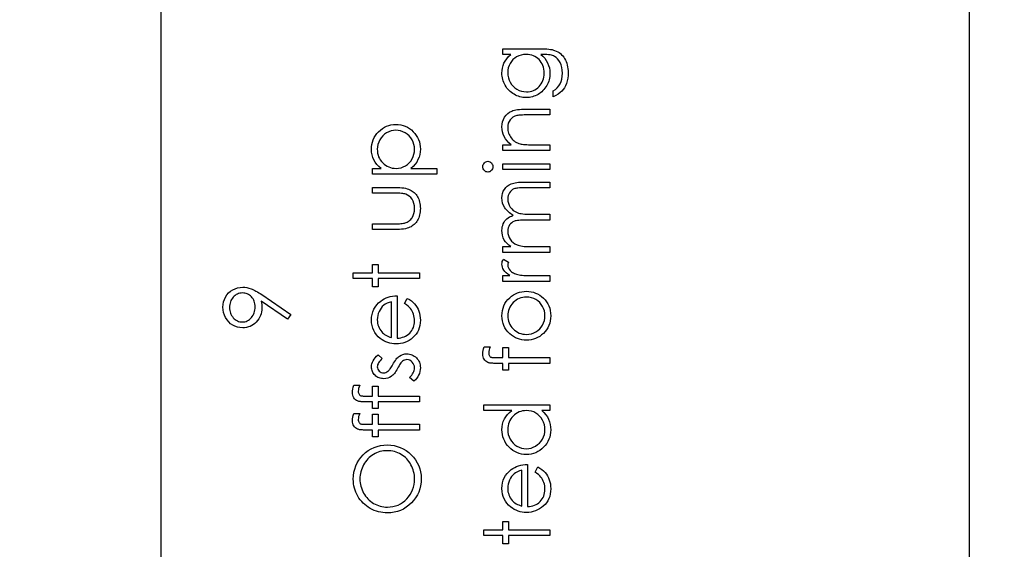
# Model space of a CAD drawing. Header units: inches. Extents: x 0.1 to 87.3, y 0.1 to 33.9.
# Tile 53 of 164: x 19.2 to 20.6, y 20.3 to 21.1. Entities that reach past the tile are written whole.
import ezdxf

# ---------------------------------------------------------------- set-up
doc = ezdxf.new("R2010")
doc.units = ezdxf.units.IN
doc.header["$MEASUREMENT"] = 0
for name, color, linetype in [('DIMENSIONS', 171, 'Continuous'), ('NOTES', 5, 'Continuous'), ('STATION_LINES', 231, 'Continuous')]:
    doc.layers.add(name, color=color, linetype=linetype)
doc.styles.add('SLDTEXTSTYLE0', font='TXT', dxfattribs={"width": 0.75})
doc.dimstyles.new('SLDDIMSTYLE3', dxfattribs={"dimtxt": 0.125, "dimasz": 0.13, "dimexe": 0, "dimexo": 0.0625, "dimgap": 0.03125, "dimtad": 0, "dimtih": 1, "dimtoh": 1, "dimdec": 4, "dimlfac": 1.333333, "dimrnd": 1e-09, "dimzin": 12, "dimdsep": 46, "dimtxsty": 'SLDTEXTSTYLE0', "dimsah": 1, "dimcen": 0.09, "dimadec": 0, "dimazin": 3, "dimtfac": 1, "dimtdec": 4, "dimtofl": 0, "dimtmove": 0, "dimatfit": 3, "dimfxl": 1, "dimfrac": 2, "dimtolj": 1, "dimtzin": 12, "dimarcsym": 0})
doc.dimstyles.new('SLDDIMSTYLE4', dxfattribs={"dimtxt": 0.18, "dimasz": 0.13, "dimexe": 0, "dimexo": 0.0625, "dimgap": 0, "dimtad": 0, "dimtih": 1, "dimtoh": 1, "dimdec": 0, "dimrnd": 1e-09, "dimzin": 0, "dimdsep": 46, "dimtxsty": 'Standard', "dimsah": 1, "dimcen": 0.09, "dimadec": 0, "dimazin": 0, "dimtfac": 0.13, "dimtdec": 0, "dimtofl": 0, "dimtmove": 0, "dimatfit": 3, "dimfxl": 1, "dimfrac": 2, "dimtolj": 1, "dimtzin": 0, "dimarcsym": 0})

# ---------------------------------------------------------------- blocks, each defined once
blk = doc.blocks.new('_D_6')
at = {"layer": 'DIMENSIONS'}
for p, q in [((1.8075, 22.5336), (1.8075, 18.1371)), ((31.7987, 22.2074), (31.7987, 18.1371)), ((1.8075, 18.2621), (17.0853, 18.2621)), ((31.7987, 18.2621), (17.7325, 18.2621))]:
    blk.add_line(p, q, dxfattribs=at)
for centre, start, end in [((17.3071, 18.2494), 153.4349, 206.5651), ((17.5106, 18.2494), 333.4349, 26.5651)]:
    blk.add_arc(centre, 0.2219, start, end, dxfattribs=at)
for points in [[(1.8075, 18.2621), (1.9375, 18.2421), (1.9375, 18.2821)], [(31.7987, 18.2621), (31.6687, 18.2821), (31.6687, 18.2421)]]:
    blk.add_solid(points, dxfattribs=at)
at = {"layer": 'DIMENSIONS', "insert": (17.1087, 18.3113), "char_height": 0.125, "attachment_point": 1, "style": 'SLDTEXTSTYLE0'}
blk.add_mtext('39.9883', dxfattribs=at)

msp = doc.modelspace()

# ---------------------------------------------------------------- linework, layer by layer
at = {"color": 7, "linetype": 'Continuous', "flags": 128}
for points in [[(19.900976, 21.029302), (19.900969, 21.037716), (19.900969, 21.037716), (19.955338, 21.037716), (19.955338, 21.037716), (19.958812, 21.037678), (19.962042, 21.037566), (19.965028, 21.037359), (19.96777, 21.037096), (19.970287, 21.036739), (19.97254, 21.036307), (19.974568, 21.0358), (19.976353, 21.035218), (19.976353, 21.035218), (19.978644, 21.034279), (19.980785, 21.03319), (19.982794, 21.03195), (19.984672, 21.030542), (19.986419, 21.028964), (19.988034, 21.027255), (19.989499, 21.025377), (19.990832, 21.02333), (19.992034, 21.021171), (19.993067, 21.018898), (19.993931, 21.016513), (19.994644, 21.014015), (19.995208, 21.011424), (19.995602, 21.008719), (19.995846, 21.005902), (19.995921, 21.002992), (19.995921, 21.002992), (19.995771, 20.998747), (19.995302, 20.994728), (19.994513, 20.990916), (19.993405, 20.987329), (19.992034, 20.984024), (19.990456, 20.981038), (19.988672, 20.97839), (19.986663, 20.976042), (19.984296, 20.973901), (19.981461, 20.971854), (19.978118, 20.969882), (19.974287, 20.968004), (19.974287, 20.968004), (19.974287, 20.976418), (19.974287, 20.976418), (19.977442, 20.97854), (19.980146, 20.980963), (19.982418, 20.983667), (19.984259, 20.986653), (19.985686, 20.989977), (19.9867, 20.993677), (19.987301, 20.997733), (19.987508, 21.002184), (19.987508, 21.002184), (19.987301, 21.006579), (19.9867, 21.010616), (19.985686, 21.014297), (19.984259, 21.017621), (19.982531, 21.020551), (19.980616, 21.02303), (19.978475, 21.025039), (19.976127, 21.026617), (19.974794, 21.027255), (19.973273, 21.0278), (19.971545, 21.028251), (19.969629, 21.028626), (19.967488, 21.028927), (19.96516, 21.029133), (19.962624, 21.029265), (19.959901, 21.029302), (19.959901, 21.029302), (19.956352, 21.029302), (19.956352, 21.029302), (19.959338, 21.026673), (19.961967, 21.023781), (19.964202, 21.020607), (19.96608, 21.017152), (19.967563, 21.013508), (19.968634, 21.009752), (19.969272, 21.005902), (19.969479, 21.001921), (19.969479, 21.001921), (19.969404, 20.999574), (19.969197, 20.997264), (19.968822, 20.994991), (19.968315, 20.992756), (19.967657, 20.990559), (19.966869, 20.988399), (19.965911, 20.986259), (19.964822, 20.984174), (19.963601, 20.982164), (19.962286, 20.980268), (19.960878, 20.978484), (19.959357, 20.976812), (19.957742, 20.975272), (19.956033, 20.973845), (19.954211, 20.97253), (19.952295, 20.971328), (19.950305, 20.970277), (19.948258, 20.969357), (19.946173, 20.968568), (19.944032, 20.967929), (19.941854, 20.967441), (19.939619, 20.967084), (19.937328, 20.966878), (19.934999, 20.966802), (19.934999, 20.966802), (19.93267, 20.966878), (19.93036, 20.967103), (19.928107, 20.96746), (19.925891, 20.967986), (19.923712, 20.968643), (19.921571, 20.96945), (19.919487, 20.970408), (19.917421, 20.971516), (19.91543, 20.972756), (19.913552, 20.974108), (19.911787, 20.975573), (19.910115, 20.97715), (19.908557, 20.97884), (19.90711, 20.980643), (19.905758, 20.982559), (19.904519, 20.984587), (19.903411, 20.98669), (19.902434, 20.988813), (19.901627, 20.990972), (19.900951, 20.993151), (19.900444, 20.995367), (19.900068, 20.99762), (19.899843, 20.999893), (19.899767, 21.002184), (19.899767, 21.002184), (19.899955, 21.005959), (19.9005, 21.009602), (19.901401, 21.013114), (19.902678, 21.016494), (19.904406, 21.019781), (19.906697, 21.02303), (19.909552, 21.026185), (19.912951, 21.029302), (19.912951, 21.029302), (19.900969, 21.029302)], [(19.908185, 21.00286), (19.908406, 20.999179), (19.909082, 20.99563), (19.91019, 20.992231), (19.911749, 20.988944), (19.913721, 20.985902), (19.916031, 20.983216), (19.918679, 20.980869), (19.921665, 20.978859), (19.924895, 20.977263), (19.928257, 20.976136), (19.931731, 20.975441), (19.935337, 20.975216), (19.935337, 20.975216), (19.93806, 20.975329), (19.94067, 20.975685), (19.943168, 20.976286), (19.945534, 20.977113), (19.947769, 20.978164), (19.949891, 20.97946), (19.951901, 20.981), (19.953779, 20.982765), (19.955488, 20.984719), (19.956972, 20.986822), (19.958211, 20.989076), (19.959244, 20.991442), (19.960033, 20.993958), (19.960615, 20.996625), (19.960953, 20.999423), (19.961066, 21.002353), (19.961066, 21.002353), (19.960953, 21.00532), (19.960615, 21.008137), (19.960051, 21.010804), (19.959263, 21.013321), (19.958249, 21.015687), (19.95699, 21.017903), (19.955525, 21.019988), (19.953835, 21.021903), (19.951957, 21.023631), (19.949929, 21.025133), (19.947769, 21.02641), (19.945478, 21.027462), (19.943037, 21.02827), (19.940445, 21.028833), (19.937722, 21.02919), (19.934849, 21.029302), (19.934849, 21.029302), (19.931111, 21.029096), (19.9276, 21.028457), (19.924275, 21.027387), (19.921158, 21.025903), (19.918303, 21.024025), (19.915787, 21.02179), (19.913552, 21.019218), (19.911655, 21.016269), (19.910134, 21.013095), (19.909045, 21.009809), (19.908406, 21.006391), (19.908181, 21.00286)], [(19.900976, 20.889879), (19.900969, 20.898293), (19.900969, 20.898293), (19.913327, 20.898293), (19.913327, 20.898293), (19.910021, 20.901053), (19.907204, 20.903946), (19.904857, 20.906988), (19.902998, 20.910181), (19.901589, 20.913505), (19.900575, 20.916979), (19.899974, 20.920603), (19.899767, 20.92436), (19.899767, 20.92436), (19.900012, 20.928153), (19.900744, 20.931721), (19.901946, 20.935064), (19.903636, 20.938182), (19.90574, 20.940999), (19.908181, 20.94344), (19.910942, 20.945468), (19.914059, 20.947102), (19.915824, 20.947778), (19.917796, 20.94836), (19.920012, 20.948849), (19.922454, 20.949262), (19.925121, 20.949562), (19.928013, 20.949788), (19.931149, 20.949938), (19.934492, 20.949975), (19.934492, 20.949975), (19.969479, 20.949975), (19.969479, 20.949975), (19.969479, 20.941562), (19.969479, 20.941562), (19.937252, 20.941562), (19.937252, 20.941562), (19.934454, 20.941543), (19.9319, 20.941506), (19.92959, 20.941431), (19.927524, 20.941318), (19.925684, 20.941168), (19.924106, 20.940999), (19.922754, 20.940792), (19.921665, 20.940567), (19.921665, 20.940567), (19.91851, 20.939609), (19.915787, 20.938276), (19.913458, 20.936585), (19.911561, 20.934538), (19.910078, 20.932134), (19.909026, 20.929393), (19.908388, 20.926313), (19.908181, 20.922895), (19.908181, 20.922895), (19.908256, 20.920866), (19.9085, 20.918895), (19.908913, 20.91696), (19.909496, 20.915101), (19.910228, 20.913279), (19.911111, 20.911514), (19.912181, 20.909805), (19.913402, 20.908152), (19.914754, 20.906594), (19.916162, 20.905185), (19.917665, 20.903908), (19.919242, 20.902762), (19.920895, 20.901767), (19.922623, 20.900903), (19.924444, 20.900171), (19.926322, 20.899589), (19.926322, 20.899589), (19.927712, 20.899288), (19.929365, 20.899025), (19.931262, 20.8988), (19.93344, 20.898612), (19.935863, 20.898481), (19.938548, 20.898368), (19.941497, 20.898312), (19.944708, 20.898293), (19.944708, 20.898293), (19.969479, 20.898293), (19.969479, 20.898293), (19.969479, 20.889879), (19.969479, 20.889879), (19.900969, 20.889879)], [(19.711588, 20.855625), (19.711586, 20.864038), (19.711586, 20.864038), (19.724263, 20.864038), (19.724263, 20.864038), (19.720901, 20.866799), (19.718009, 20.869747), (19.715624, 20.872902), (19.713708, 20.876264), (19.712262, 20.879832), (19.71121, 20.883588), (19.710591, 20.887551), (19.710384, 20.89172), (19.710384, 20.89172), (19.710553, 20.895363), (19.711023, 20.898894), (19.71183, 20.902274), (19.712976, 20.905523), (19.714422, 20.908641), (19.716206, 20.911608), (19.718309, 20.914462), (19.720732, 20.917167), (19.72338, 20.919646), (19.726178, 20.921787), (19.729089, 20.923608), (19.732131, 20.925092), (19.735324, 20.926256), (19.738629, 20.927083), (19.742085, 20.927571), (19.745653, 20.92774), (19.745653, 20.92774), (19.749296, 20.927571), (19.752808, 20.927083), (19.75617, 20.926275), (19.7594, 20.925129), (19.762499, 20.923646), (19.765447, 20.921843), (19.768245, 20.919721), (19.770912, 20.917261), (19.773354, 20.914575), (19.775457, 20.911758), (19.777241, 20.908791), (19.778706, 20.905711), (19.779833, 20.902481), (19.78064, 20.899119), (19.781129, 20.895607), (19.781298, 20.891983), (19.781298, 20.891983), (19.781091, 20.887907), (19.780453, 20.883982), (19.779382, 20.880245), (19.77788, 20.876658), (19.775964, 20.873259), (19.773617, 20.87001), (19.770856, 20.866949), (19.767682, 20.864038), (19.767682, 20.864038), (19.805336, 20.864038), (19.805336, 20.864038), (19.805336, 20.855625), (19.805336, 20.855625), (19.711586, 20.855625)], [(19.718804, 20.891645), (19.71891, 20.88879), (19.719286, 20.886048), (19.719887, 20.883419), (19.720751, 20.880902), (19.72184, 20.878499), (19.723173, 20.876226), (19.72477, 20.874048), (19.726591, 20.872001), (19.728601, 20.870142), (19.730723, 20.868526), (19.732977, 20.867155), (19.735343, 20.866029), (19.737822, 20.865165), (19.740432, 20.864545), (19.743155, 20.864169), (19.745991, 20.864038), (19.745991, 20.864038), (19.74971, 20.864263), (19.753221, 20.864921), (19.756546, 20.866029), (19.759682, 20.867587), (19.762574, 20.869559), (19.765128, 20.871926), (19.767382, 20.874668), (19.769316, 20.877785), (19.770875, 20.881147), (19.772002, 20.884602), (19.772659, 20.888133), (19.772884, 20.891776), (19.772884, 20.891776), (19.772659, 20.895344), (19.771983, 20.8988), (19.770875, 20.902161), (19.769297, 20.905392), (19.767325, 20.908415), (19.764997, 20.91112), (19.762292, 20.913486), (19.75925, 20.915533), (19.755982, 20.917186), (19.752658, 20.918387), (19.74924, 20.919082), (19.745747, 20.919326), (19.745747, 20.919326), (19.742235, 20.919101), (19.738817, 20.918387), (19.735474, 20.917223), (19.732244, 20.91557), (19.729239, 20.913542), (19.726573, 20.911176), (19.724281, 20.90849), (19.722328, 20.905486), (19.720788, 20.902237), (19.71968, 20.898856), (19.719023, 20.895326), (19.718798, 20.891645)], [(19.872126, 20.866404), (19.872255, 20.867963), (19.872649, 20.869409), (19.873325, 20.870742), (19.874245, 20.871944), (19.875353, 20.872959), (19.876593, 20.873672), (19.877926, 20.874104), (19.879372, 20.874254), (19.879372, 20.874254), (19.880781, 20.874104), (19.882095, 20.873672), (19.883316, 20.872959), (19.884424, 20.871944), (19.885344, 20.870742), (19.886021, 20.869409), (19.886415, 20.867963), (19.886546, 20.866404), (19.886546, 20.866404), (19.886415, 20.864864), (19.886021, 20.863456), (19.885344, 20.862122), (19.884424, 20.860921), (19.883316, 20.859925), (19.882095, 20.859212), (19.880781, 20.85878), (19.879372, 20.858629), (19.879372, 20.858629), (19.877926, 20.85878), (19.876593, 20.859212), (19.875353, 20.859925), (19.874245, 20.860921), (19.873325, 20.862122), (19.872649, 20.863456), (19.872255, 20.864864), (19.872123, 20.866404)], [(19.900976, 20.862235), (19.900969, 20.870649), (19.900969, 20.870649), (19.969479, 20.870649), (19.969479, 20.870649), (19.969479, 20.862235), (19.969479, 20.862235), (19.900969, 20.862235)], [(19.711588, 20.775096), (19.711586, 20.783509), (19.711586, 20.783509), (19.743362, 20.783509), (19.743362, 20.783509), (19.74616, 20.783528), (19.748714, 20.783584), (19.751062, 20.783697), (19.753184, 20.783847), (19.755062, 20.784035), (19.756733, 20.78426), (19.758161, 20.784523), (19.759381, 20.784843), (19.759381, 20.784843), (19.760902, 20.785406), (19.762349, 20.786063), (19.763701, 20.786852), (19.764978, 20.787735), (19.76618, 20.788749), (19.767288, 20.789876), (19.768321, 20.791096), (19.76926, 20.792448), (19.770837, 20.795397), (19.771983, 20.798627), (19.772659, 20.80212), (19.772884, 20.805876), (19.772884, 20.805876), (19.772659, 20.809632), (19.772002, 20.813088), (19.770893, 20.816243), (19.769354, 20.819097), (19.767457, 20.821595), (19.765259, 20.82368), (19.762799, 20.825351), (19.760057, 20.826591), (19.760057, 20.826591), (19.758931, 20.82691), (19.757541, 20.827192), (19.755869, 20.827436), (19.753916, 20.827642), (19.751681, 20.827793), (19.749184, 20.827886), (19.746404, 20.827962), (19.743362, 20.82798), (19.743362, 20.82798), (19.711586, 20.82798), (19.711586, 20.82798), (19.711586, 20.836394), (19.711586, 20.836394), (19.744939, 20.836394), (19.744939, 20.836394), (19.748339, 20.836337), (19.751531, 20.836187), (19.754517, 20.835924), (19.757278, 20.835549), (19.759813, 20.835079), (19.762123, 20.834497), (19.764227, 20.833802), (19.766123, 20.833013), (19.767851, 20.832112), (19.769485, 20.831117), (19.771025, 20.82999), (19.772471, 20.828788), (19.773804, 20.827454), (19.775063, 20.826027), (19.776208, 20.824487), (19.77726, 20.822835), (19.778199, 20.821088), (19.779025, 20.819229), (19.77972, 20.817257), (19.780284, 20.815191), (19.780734, 20.812994), (19.781053, 20.810703), (19.781241, 20.808318), (19.781298, 20.805801), (19.781298, 20.805801), (19.781241, 20.803303), (19.781053, 20.800899), (19.780734, 20.798608), (19.780284, 20.796411), (19.77972, 20.794326), (19.779025, 20.792355), (19.778199, 20.790477), (19.77726, 20.788711), (19.776208, 20.787059), (19.775044, 20.7855), (19.773804, 20.784054), (19.772452, 20.78272), (19.770987, 20.7815), (19.769429, 20.780392), (19.767776, 20.779378), (19.766029, 20.778476), (19.764114, 20.777687), (19.761973, 20.776992), (19.759588, 20.77641), (19.756996, 20.775941), (19.75416, 20.775565), (19.751118, 20.775302), (19.747832, 20.775152), (19.74432, 20.775096), (19.74432, 20.775096), (19.711586, 20.775096)], [(19.900976, 20.742043), (19.900969, 20.750456), (19.900969, 20.750456), (19.912876, 20.750456), (19.912876, 20.750456), (19.909796, 20.752785), (19.907167, 20.755151), (19.904988, 20.757536), (19.903242, 20.759959), (19.903242, 20.759959), (19.901721, 20.763358), (19.900631, 20.766851), (19.899993, 20.770419), (19.899767, 20.774082), (19.899767, 20.774082), (19.899899, 20.776561), (19.900256, 20.778964), (19.900876, 20.781312), (19.901739, 20.783584), (19.90281, 20.785744), (19.904031, 20.787678), (19.90542, 20.789425), (19.90696, 20.790946), (19.908763, 20.792317), (19.910942, 20.793613), (19.913439, 20.794796), (19.916313, 20.795885), (19.916313, 20.795885), (19.914341, 20.797012), (19.9125, 20.798214), (19.910773, 20.799491), (19.909176, 20.800824), (19.907693, 20.802233), (19.906322, 20.803698), (19.905082, 20.805238), (19.903974, 20.806853), (19.902134, 20.810196), (19.900819, 20.813689), (19.90003, 20.817276), (19.899767, 20.821013), (19.899767, 20.821013), (19.899993, 20.82445), (19.90065, 20.82768), (19.901758, 20.830703), (19.903317, 20.83352), (19.90527, 20.836056), (19.90758, 20.838253), (19.910247, 20.840093), (19.913252, 20.841577), (19.914942, 20.842197), (19.916839, 20.842723), (19.918942, 20.843173), (19.921233, 20.843549), (19.923712, 20.843831), (19.926398, 20.844037), (19.92929, 20.844169), (19.93237, 20.844206), (19.93237, 20.844206), (19.969479, 20.844206), (19.969479, 20.844206), (19.969479, 20.835793), (19.969479, 20.835793), (19.932332, 20.835793), (19.932332, 20.835793), (19.929703, 20.835774), (19.92728, 20.835699), (19.925083, 20.835567), (19.923092, 20.835398), (19.921308, 20.835173), (19.919749, 20.834891), (19.918397, 20.834572), (19.917271, 20.834196), (19.915317, 20.833257), (19.913571, 20.832037), (19.912031, 20.830534), (19.910679, 20.82875), (19.909589, 20.826741), (19.908801, 20.824525), (19.908331, 20.82214), (19.908181, 20.819548), (19.908181, 20.819548), (19.908425, 20.816374), (19.90912, 20.813351), (19.910303, 20.81044), (19.911937, 20.807679), (19.913965, 20.805163), (19.916313, 20.803022), (19.918979, 20.801238), (19.921947, 20.79981), (19.923637, 20.799228), (19.92559, 20.798721), (19.927806, 20.798308), (19.930304, 20.797951), (19.933027, 20.797688), (19.936032, 20.797482), (19.939299, 20.797369), (19.94283, 20.797331), (19.94283, 20.797331), (19.969479, 20.797331), (19.969479, 20.797331), (19.969479, 20.788918), (19.969479, 20.788918), (19.934642, 20.788918), (19.934642, 20.788918), (19.931694, 20.788899), (19.92897, 20.788824), (19.92651, 20.788692), (19.924294, 20.788523), (19.922322, 20.788298), (19.920613, 20.788035), (19.91913, 20.787716), (19.917909, 20.78734), (19.915806, 20.78642), (19.913928, 20.785199), (19.912275, 20.783678), (19.910829, 20.781875), (19.909665, 20.779847), (19.908838, 20.777612), (19.90835, 20.775208), (19.908181, 20.772617), (19.908181, 20.772617), (19.908406, 20.769574), (19.909101, 20.766626), (19.910247, 20.763771), (19.911843, 20.761029), (19.913834, 20.758513), (19.916144, 20.756334), (19.918754, 20.754513), (19.921684, 20.753048), (19.923336, 20.752447), (19.925196, 20.751921), (19.927261, 20.75147), (19.929534, 20.751114), (19.931994, 20.750813), (19.93468, 20.750625), (19.937553, 20.750494), (19.940652, 20.750456), (19.940652, 20.750456), (19.969479, 20.750456), (19.969479, 20.750456), (19.969479, 20.742043), (19.969479, 20.742043), (19.900969, 20.742043)], [(19.683942, 20.704182), (19.683942, 20.712596), (19.683942, 20.712596), (19.711586, 20.712596), (19.711586, 20.712596), (19.711586, 20.724615), (19.711586, 20.724615), (19.72, 20.724615), (19.72, 20.724615), (19.72, 20.712596), (19.72, 20.712596), (19.780096, 20.712596), (19.780096, 20.712596), (19.780096, 20.704182), (19.780096, 20.704182), (19.72, 20.704182), (19.72, 20.704182), (19.72, 20.692163), (19.72, 20.692163), (19.711586, 20.692163), (19.711586, 20.692163), (19.711586, 20.704182), (19.711586, 20.704182), (19.683942, 20.704182)], [(19.900976, 20.699975), (19.900969, 20.708389), (19.900969, 20.708389), (19.911054, 20.708389), (19.911054, 20.708389), (19.908275, 20.710305), (19.905909, 20.712276), (19.903955, 20.714286), (19.902415, 20.716352), (19.901251, 20.718474), (19.900425, 20.720652), (19.899937, 20.72285), (19.899767, 20.725103), (19.899767, 20.725103), (19.899918, 20.72685), (19.90035, 20.728653), (19.901082, 20.730512), (19.902115, 20.732427), (19.902115, 20.732427), (19.909402, 20.727808), (19.909402, 20.727808), (19.908876, 20.726587), (19.908481, 20.72546), (19.908256, 20.724427), (19.908181, 20.723507), (19.908181, 20.723507), (19.908406, 20.721497), (19.909082, 20.719507), (19.91019, 20.717572), (19.911768, 20.715657), (19.912726, 20.714737), (19.913815, 20.713873), (19.915036, 20.713084), (19.916369, 20.712333), (19.917815, 20.711638), (19.919411, 20.710999), (19.92112, 20.710417), (19.922942, 20.709891), (19.922942, 20.709891), (19.924576, 20.709535), (19.926604, 20.709234), (19.92897, 20.708971), (19.931731, 20.708765), (19.934849, 20.708596), (19.93836, 20.708483), (19.94221, 20.708408), (19.946455, 20.708389), (19.946455, 20.708389), (19.969479, 20.708389), (19.969479, 20.708389), (19.969479, 20.699975), (19.969479, 20.699975), (19.900969, 20.699975)], [(19.59312, 20.651899), (19.58844, 20.645175), (19.58844, 20.645175), (19.550335, 20.671242), (19.550335, 20.671242), (19.55088, 20.666247), (19.551049, 20.661382), (19.551049, 20.661382), (19.550917, 20.658434), (19.550542, 20.655617), (19.549922, 20.652894), (19.549039, 20.650302), (19.547913, 20.647805), (19.546542, 20.645438), (19.544908, 20.643166), (19.54303, 20.641025), (19.540964, 20.639072), (19.538786, 20.637363), (19.536494, 20.635936), (19.534091, 20.634752), (19.531555, 20.633851), (19.528907, 20.633194), (19.526147, 20.632799), (19.523273, 20.632668), (19.523273, 20.632668), (19.519348, 20.632912), (19.51563, 20.633626), (19.512099, 20.634828), (19.508756, 20.636499), (19.505695, 20.638621), (19.502953, 20.641138), (19.500531, 20.644067), (19.498427, 20.647391), (19.496737, 20.650978), (19.495535, 20.654697), (19.494803, 20.658547), (19.494559, 20.662509), (19.494559, 20.662509), (19.494803, 20.666397), (19.495498, 20.670134), (19.496681, 20.673721), (19.498333, 20.677158), (19.500418, 20.68035), (19.502859, 20.683167), (19.505695, 20.685628), (19.508888, 20.687731), (19.512343, 20.689402), (19.515911, 20.690604), (19.519574, 20.691318), (19.523367, 20.691562), (19.523367, 20.691562), (19.526316, 20.691412), (19.52932, 20.69098), (19.5324, 20.690229), (19.535555, 20.689196), (19.537189, 20.688557), (19.538917, 20.687787), (19.540701, 20.686905), (19.542579, 20.685909), (19.544551, 20.684801), (19.546579, 20.683581), (19.548701, 20.682228), (19.550899, 20.680764), (19.550899, 20.680764), (19.593116, 20.651899)], [(19.54144, 20.662941), (19.54134, 20.665176), (19.541095, 20.667279), (19.540664, 20.669289), (19.540063, 20.671167), (19.539293, 20.672951), (19.538354, 20.674622), (19.537246, 20.676162), (19.535969, 20.677608), (19.534579, 20.678904), (19.533095, 20.680031), (19.531555, 20.680989), (19.529959, 20.681759), (19.528269, 20.682379), (19.526522, 20.682811), (19.524701, 20.683055), (19.522804, 20.683149), (19.522804, 20.683149), (19.520907, 20.683055), (19.519085, 20.682773), (19.517339, 20.682285), (19.515649, 20.681609), (19.514033, 20.680745), (19.512493, 20.679693), (19.511029, 20.678435), (19.50962, 20.676989), (19.508343, 20.675411), (19.507235, 20.673759), (19.506296, 20.672012), (19.505545, 20.67019), (19.504944, 20.668294), (19.504512, 20.666303), (19.504268, 20.664237), (19.504174, 20.662077), (19.504174, 20.662077), (19.504268, 20.659936), (19.504512, 20.657889), (19.504944, 20.655918), (19.505545, 20.654021), (19.506296, 20.652199), (19.507235, 20.650453), (19.508343, 20.6488), (19.50962, 20.647222), (19.511029, 20.645776), (19.512493, 20.644537), (19.514033, 20.643485), (19.515649, 20.642621), (19.517339, 20.641945), (19.519085, 20.641457), (19.520907, 20.641175), (19.522804, 20.641081), (19.522804, 20.641081), (19.524701, 20.641175), (19.526522, 20.641476), (19.528269, 20.641983), (19.529959, 20.642678), (19.531555, 20.643579), (19.533095, 20.644687), (19.534579, 20.645983), (19.535969, 20.647485), (19.537246, 20.649119), (19.538354, 20.650847), (19.539293, 20.652669), (19.540063, 20.654547), (19.540664, 20.656518), (19.541095, 20.658584), (19.54134, 20.660725), (19.541434, 20.662941)], [(19.758467, 20.667862), (19.762386, 20.675336), (19.762386, 20.675336), (19.765522, 20.673496), (19.768339, 20.671524), (19.770837, 20.66942), (19.773016, 20.667167), (19.774931, 20.664782), (19.776584, 20.662265), (19.778011, 20.65958), (19.779175, 20.656763), (19.780096, 20.653777), (19.780772, 20.650603), (19.781166, 20.647241), (19.781298, 20.643692), (19.781298, 20.643692), (19.781129, 20.639748), (19.780622, 20.636029), (19.779776, 20.632536), (19.778593, 20.62925), (19.777072, 20.626207), (19.775213, 20.623372), (19.773016, 20.620742), (19.77048, 20.618357), (19.767738, 20.616216), (19.764903, 20.614357), (19.761973, 20.612799), (19.758968, 20.611521), (19.755851, 20.610507), (19.752677, 20.609794), (19.74939, 20.609381), (19.746029, 20.60923), (19.746029, 20.60923), (19.742874, 20.609362), (19.739794, 20.609719), (19.736808, 20.610338), (19.733897, 20.611202), (19.73108, 20.61231), (19.728357, 20.613662), (19.725709, 20.615277), (19.723155, 20.617118), (19.723155, 20.617118), (19.720169, 20.619728), (19.717577, 20.622545), (19.71538, 20.625569), (19.713577, 20.628818), (19.712187, 20.632273), (19.711192, 20.635936), (19.710591, 20.639804), (19.710384, 20.643898), (19.710384, 20.643898), (19.710591, 20.648105), (19.711229, 20.652105), (19.712281, 20.65588), (19.713765, 20.659429), (19.715643, 20.662772), (19.717971, 20.66589), (19.720713, 20.668801), (19.723868, 20.671486), (19.723868, 20.671486), (19.726328, 20.673214), (19.72892, 20.674698), (19.731681, 20.675975), (19.734573, 20.677007), (19.737615, 20.677834), (19.740808, 20.678435), (19.744151, 20.678792), (19.747644, 20.678942), (19.747644, 20.678942), (19.747644, 20.617644), (19.747644, 20.617644), (19.750348, 20.617813), (19.75294, 20.618188), (19.7554, 20.618789), (19.757729, 20.619616), (19.759926, 20.62063), (19.762011, 20.621869), (19.763964, 20.623334), (19.765804, 20.625006), (19.767457, 20.626846), (19.768903, 20.62878), (19.770124, 20.630827), (19.771119, 20.632987), (19.771889, 20.635241), (19.772433, 20.637607), (19.772771, 20.640067), (19.772884, 20.64264), (19.772884, 20.64264), (19.77279, 20.645157), (19.77249, 20.647617), (19.771983, 20.650058), (19.771269, 20.652462), (19.770405, 20.654772), (19.76941, 20.656894), (19.768283, 20.658828), (19.767025, 20.660594), (19.765504, 20.662303), (19.763569, 20.664087), (19.761222, 20.665946), (19.758461, 20.667862)], [(19.899772, 20.650133), (19.899937, 20.653983), (19.900481, 20.657645), (19.901364, 20.661157), (19.902585, 20.6645), (19.904181, 20.667655), (19.906115, 20.67066), (19.908406, 20.673496), (19.911054, 20.676162), (19.911054, 20.676162), (19.913684, 20.67836), (19.916444, 20.680275), (19.919299, 20.68189), (19.922285, 20.683205), (19.925402, 20.684238), (19.928614, 20.68497), (19.931956, 20.685402), (19.935412, 20.685552), (19.935412, 20.685552), (19.938886, 20.685402), (19.942248, 20.684933), (19.945497, 20.684163), (19.948652, 20.683073), (19.951676, 20.681684), (19.954605, 20.679975), (19.957403, 20.677965), (19.960108, 20.675637), (19.962587, 20.673064), (19.964728, 20.670322), (19.966549, 20.667411), (19.968033, 20.664312), (19.969197, 20.661026), (19.970024, 20.65757), (19.970512, 20.653946), (19.970681, 20.650133), (19.970681, 20.650133), (19.970512, 20.646302), (19.970024, 20.642659), (19.969197, 20.639203), (19.968033, 20.635917), (19.966549, 20.632799), (19.964728, 20.62987), (19.962587, 20.627128), (19.960108, 20.624555), (19.957403, 20.622226), (19.954605, 20.620217), (19.951676, 20.618508), (19.948652, 20.617118), (19.945497, 20.616029), (19.942248, 20.615259), (19.938886, 20.614789), (19.935412, 20.614639), (19.935412, 20.614639), (19.931975, 20.614789), (19.928632, 20.615221), (19.925421, 20.615954), (19.922341, 20.616986), (19.919355, 20.618301), (19.916482, 20.619916), (19.91374, 20.621832), (19.911111, 20.624029), (19.911111, 20.624029), (19.908444, 20.626696), (19.906153, 20.629532), (19.9042, 20.632536), (19.902603, 20.635729), (19.901364, 20.639072), (19.900481, 20.642584), (19.899937, 20.646283), (19.899767, 20.650133)], [(19.739234, 20.670528), (19.735906, 20.669533), (19.732958, 20.668312), (19.730329, 20.666904), (19.728075, 20.665289), (19.726084, 20.663448), (19.724319, 20.661307), (19.722723, 20.658904), (19.721352, 20.656218), (19.720244, 20.653363), (19.719436, 20.650415), (19.718967, 20.64741), (19.718798, 20.64433), (19.718798, 20.64433), (19.718892, 20.641814), (19.719192, 20.639372), (19.719699, 20.637025), (19.720413, 20.63479), (19.721314, 20.632611), (19.722403, 20.630546), (19.723718, 20.628574), (19.72522, 20.626677), (19.72522, 20.626677), (19.72646, 20.625362), (19.72785, 20.624142), (19.729371, 20.622996), (19.731061, 20.621944), (19.732883, 20.620968), (19.734855, 20.620066), (19.736958, 20.619259), (19.73923, 20.618526), (19.73923, 20.618526), (19.73923, 20.670528)], [(19.908185, 20.650096), (19.908312, 20.647373), (19.908688, 20.644743), (19.909308, 20.642208), (19.910172, 20.639785), (19.911298, 20.637438), (19.912669, 20.635203), (19.914284, 20.633062), (19.916162, 20.631015), (19.91821, 20.629156), (19.920369, 20.627541), (19.922623, 20.62617), (19.924989, 20.625043), (19.927449, 20.624179), (19.930022, 20.623559), (19.932689, 20.623184), (19.935468, 20.623052), (19.935468, 20.623052), (19.939055, 20.623278), (19.94253, 20.623954), (19.945873, 20.625099), (19.949084, 20.626677), (19.952051, 20.628649), (19.95468, 20.630959), (19.956934, 20.633569), (19.958831, 20.636499), (19.960333, 20.639673), (19.961404, 20.642997), (19.962061, 20.646471), (19.962267, 20.650096), (19.962267, 20.650096), (19.962061, 20.65372), (19.961404, 20.657195), (19.960333, 20.6605), (19.958831, 20.663674), (19.956934, 20.666603), (19.95468, 20.669233), (19.952051, 20.671524), (19.949084, 20.673496), (19.945873, 20.675092), (19.94253, 20.676238), (19.939055, 20.676914), (19.935468, 20.677139), (19.935468, 20.677139), (19.932689, 20.677007), (19.930022, 20.676632), (19.927449, 20.676012), (19.924989, 20.675148), (19.922623, 20.674021), (19.920369, 20.672632), (19.91821, 20.671017), (19.916162, 20.669139), (19.914284, 20.667092), (19.912669, 20.664951), (19.911298, 20.662716), (19.910172, 20.660387), (19.909308, 20.657946), (19.908688, 20.655429), (19.908312, 20.6528), (19.908181, 20.650096)], [(19.720134, 20.593605), (19.726009, 20.587896), (19.726009, 20.587896), (19.724319, 20.586394), (19.722854, 20.584891), (19.721615, 20.583389), (19.720601, 20.581924), (19.719812, 20.58044), (19.719248, 20.578976), (19.71891, 20.577511), (19.718798, 20.576065), (19.718798, 20.576065), (19.718967, 20.574299), (19.719492, 20.572666), (19.720356, 20.571144), (19.721558, 20.569773), (19.723004, 20.568628), (19.724563, 20.56782), (19.726235, 20.567332), (19.728019, 20.567163), (19.728019, 20.567163), (19.729634, 20.567313), (19.731192, 20.567745), (19.732732, 20.568478), (19.734235, 20.569492), (19.734235, 20.569492), (19.735005, 20.570149), (19.735812, 20.570975), (19.736639, 20.571952), (19.737503, 20.573097), (19.738404, 20.574412), (19.739343, 20.575877), (19.740301, 20.577492), (19.741296, 20.579276), (19.741296, 20.579276), (19.742536, 20.581455), (19.743756, 20.583445), (19.744977, 20.585267), (19.746198, 20.586901), (19.747381, 20.588347), (19.748564, 20.589624), (19.749747, 20.590713), (19.750912, 20.591615), (19.750912, 20.591615), (19.753334, 20.593004), (19.755926, 20.594018), (19.75863, 20.594601), (19.761503, 20.594807), (19.761503, 20.594807), (19.763532, 20.594713), (19.765485, 20.59445), (19.767363, 20.594), (19.769147, 20.59338), (19.770875, 20.592554), (19.772509, 20.591577), (19.774049, 20.590413), (19.775532, 20.589061), (19.776884, 20.587577), (19.778049, 20.586018), (19.779044, 20.584366), (19.779852, 20.582619), (19.78049, 20.580779), (19.780941, 20.578844), (19.781204, 20.576835), (19.781298, 20.574731), (19.781298, 20.574731), (19.781147, 20.571896), (19.780678, 20.569135), (19.779908, 20.566431), (19.778819, 20.563783), (19.777467, 20.561285), (19.775889, 20.559012), (19.774067, 20.556965), (19.77202, 20.555144), (19.77202, 20.555144), (19.765673, 20.560721), (19.765673, 20.560721), (19.767363, 20.562337), (19.768828, 20.56397), (19.770067, 20.565642), (19.771081, 20.567313), (19.77187, 20.569022), (19.772433, 20.570769), (19.772771, 20.572515), (19.772884, 20.574299), (19.772884, 20.574299), (19.772678, 20.576722), (19.772058, 20.578957), (19.771044, 20.581004), (19.769598, 20.582863), (19.767889, 20.584403), (19.766029, 20.585511), (19.76402, 20.586168), (19.76186, 20.586394), (19.76186, 20.586394), (19.760076, 20.586244), (19.758405, 20.585812), (19.756808, 20.585098), (19.755325, 20.584084), (19.755325, 20.584084), (19.754611, 20.583427), (19.753841, 20.582581), (19.753015, 20.581549), (19.75217, 20.580347), (19.75125, 20.578957), (19.750311, 20.577379), (19.749315, 20.575633), (19.748264, 20.573698), (19.748264, 20.573698), (19.74708, 20.571614), (19.745897, 20.569698), (19.744714, 20.567971), (19.74355, 20.566393), (19.742385, 20.565003), (19.741221, 20.563801), (19.740057, 20.56275), (19.738911, 20.561886), (19.738911, 20.561886), (19.736526, 20.560515), (19.733972, 20.559538), (19.731249, 20.558937), (19.728357, 20.55875), (19.728357, 20.55875), (19.72646, 20.558825), (19.724657, 20.55905), (19.722929, 20.559444), (19.721277, 20.55997), (19.719699, 20.560665), (19.718215, 20.56151), (19.716807, 20.562506), (19.715492, 20.563651), (19.71429, 20.564928), (19.713258, 20.56628), (19.712375, 20.567708), (19.711661, 20.56921), (19.711098, 20.570806), (19.710703, 20.572478), (19.710459, 20.574224), (19.710384, 20.576065), (19.710384, 20.576065), (19.710534, 20.578243), (19.710985, 20.580422), (19.711755, 20.582619), (19.712826, 20.584816), (19.714197, 20.586995), (19.715868, 20.589192), (19.71784, 20.591408), (19.720131, 20.593605)], [(19.873893, 20.605024), (19.88264, 20.605024), (19.88264, 20.605024), (19.88172, 20.60262), (19.881063, 20.600404), (19.880668, 20.598357), (19.880537, 20.596497), (19.880537, 20.596497), (19.880612, 20.595239), (19.8808, 20.594075), (19.881138, 20.593042), (19.881607, 20.592103), (19.882171, 20.591314), (19.882753, 20.590676), (19.883391, 20.590206), (19.884067, 20.589906), (19.884481, 20.589793), (19.885044, 20.589718), (19.885758, 20.589624), (19.886621, 20.589568), (19.887617, 20.589511), (19.888744, 20.589492), (19.890039, 20.589455), (19.891467, 20.589455), (19.891467, 20.589455), (19.900969, 20.589455), (19.900969, 20.589455), (19.900969, 20.603822), (19.900969, 20.603822), (19.909383, 20.603822), (19.909383, 20.603822), (19.909383, 20.589436), (19.909383, 20.589436), (19.969479, 20.589399), (19.969479, 20.589399), (19.969479, 20.580985), (19.969479, 20.580985), (19.909383, 20.580985), (19.909383, 20.580985), (19.909383, 20.57137), (19.909383, 20.57137), (19.900969, 20.57137), (19.900969, 20.57137), (19.900969, 20.580985), (19.900969, 20.580985), (19.890021, 20.580985), (19.890021, 20.580985), (19.888199, 20.581004), (19.886528, 20.581079), (19.884969, 20.581173), (19.88356, 20.581323), (19.882283, 20.581511), (19.881138, 20.581755), (19.880142, 20.582018), (19.87926, 20.582337), (19.877739, 20.583126), (19.876368, 20.584159), (19.875147, 20.585417), (19.874076, 20.58692), (19.873231, 20.588629), (19.872612, 20.590507), (19.872255, 20.592554), (19.872123, 20.59477), (19.872123, 20.59477), (19.872236, 20.597023), (19.872574, 20.599483), (19.873119, 20.60215), (19.873889, 20.605024)], [(19.684505, 20.549134), (19.693257, 20.549134), (19.693257, 20.549134), (19.692337, 20.54673), (19.691679, 20.544514), (19.691285, 20.542467), (19.691153, 20.540608), (19.691153, 20.540608), (19.691229, 20.53935), (19.691416, 20.538185), (19.691754, 20.537152), (19.692224, 20.536213), (19.692787, 20.535425), (19.693369, 20.534786), (19.694008, 20.534317), (19.694684, 20.534016), (19.695097, 20.533904), (19.695661, 20.533828), (19.696374, 20.533735), (19.697238, 20.533678), (19.698233, 20.533622), (19.69936, 20.533603), (19.700656, 20.533565), (19.702083, 20.533565), (19.702083, 20.533565), (19.711586, 20.533565), (19.711586, 20.533565), (19.711586, 20.547932), (19.711586, 20.547932), (19.72, 20.547932), (19.72, 20.547932), (19.72, 20.533547), (19.72, 20.533547), (19.780096, 20.533509), (19.780096, 20.533509), (19.780096, 20.525096), (19.780096, 20.525096), (19.72, 20.525096), (19.72, 20.525096), (19.72, 20.51548), (19.72, 20.51548), (19.711586, 20.51548), (19.711586, 20.51548), (19.711586, 20.525096), (19.711586, 20.525096), (19.700637, 20.525096), (19.700637, 20.525096), (19.698816, 20.525114), (19.697144, 20.52519), (19.695585, 20.525283), (19.694177, 20.525434), (19.6929, 20.525622), (19.691754, 20.525866), (19.690759, 20.526129), (19.689876, 20.526448), (19.688355, 20.527237), (19.686984, 20.52827), (19.685764, 20.529528), (19.684693, 20.53103), (19.683848, 20.532739), (19.683228, 20.534617), (19.682871, 20.536664), (19.68274, 20.53888), (19.68274, 20.53888), (19.682853, 20.541134), (19.683191, 20.543594), (19.683735, 20.546261), (19.684505, 20.549134)], [(19.87333, 20.520889), (19.969479, 20.520889), (19.969479, 20.520889), (19.969479, 20.512475), (19.969479, 20.512475), (19.957629, 20.512475), (19.957629, 20.512475), (19.960784, 20.509565), (19.963507, 20.506503), (19.965742, 20.503236), (19.967545, 20.499818), (19.968916, 20.496231), (19.969892, 20.492494), (19.970493, 20.488568), (19.970681, 20.484493), (19.970681, 20.484493), (19.970512, 20.480869), (19.970024, 20.477376), (19.969216, 20.474014), (19.968089, 20.470784), (19.966624, 20.467704), (19.96484, 20.464737), (19.962737, 20.46192), (19.960296, 20.459234), (19.957629, 20.456774), (19.954831, 20.454652), (19.951882, 20.452868), (19.948783, 20.451384), (19.945553, 20.450238), (19.942192, 20.449431), (19.93868, 20.448943), (19.935036, 20.448774), (19.935036, 20.448774), (19.931468, 20.448943), (19.928013, 20.449431), (19.924707, 20.450257), (19.921515, 20.451422), (19.918472, 20.452905), (19.915562, 20.454708), (19.912763, 20.456849), (19.910115, 20.459328), (19.907693, 20.462032), (19.905589, 20.464887), (19.903805, 20.467854), (19.902359, 20.470972), (19.901214, 20.474221), (19.900406, 20.477601), (19.899937, 20.481113), (19.899767, 20.484756), (19.899767, 20.484756), (19.899993, 20.488944), (19.900669, 20.492925), (19.901796, 20.4967), (19.903373, 20.500268), (19.90542, 20.50363), (19.907899, 20.506804), (19.910848, 20.509734), (19.914228, 20.512475), (19.914228, 20.512475), (19.873325, 20.512475), (19.873325, 20.512475), (19.873325, 20.520889)], [(19.684505, 20.508269), (19.693257, 20.508269), (19.693257, 20.508269), (19.692337, 20.505865), (19.691679, 20.503649), (19.691285, 20.501602), (19.691153, 20.499743), (19.691153, 20.499743), (19.691229, 20.498484), (19.691416, 20.49732), (19.691754, 20.496287), (19.692224, 20.495348), (19.692787, 20.494559), (19.693369, 20.493921), (19.694008, 20.493451), (19.694684, 20.493151), (19.695097, 20.493038), (19.695661, 20.492963), (19.696374, 20.492869), (19.697238, 20.492813), (19.698233, 20.492756), (19.69936, 20.492738), (19.700656, 20.4927), (19.702083, 20.4927), (19.702083, 20.4927), (19.711586, 20.4927), (19.711586, 20.4927), (19.711586, 20.507067), (19.711586, 20.507067), (19.72, 20.507067), (19.72, 20.507067), (19.72, 20.492681), (19.72, 20.492681), (19.780096, 20.492644), (19.780096, 20.492644), (19.780096, 20.48423), (19.780096, 20.48423), (19.72, 20.48423), (19.72, 20.48423), (19.72, 20.474615), (19.72, 20.474615), (19.711586, 20.474615), (19.711586, 20.474615), (19.711586, 20.48423), (19.711586, 20.48423), (19.700637, 20.48423), (19.700637, 20.48423), (19.698816, 20.484249), (19.697144, 20.484324), (19.695585, 20.484418), (19.694177, 20.484568), (19.6929, 20.484756), (19.691754, 20.485), (19.690759, 20.485263), (19.689876, 20.485582), (19.688355, 20.486371), (19.686984, 20.487404), (19.685764, 20.488662), (19.684693, 20.490165), (19.683848, 20.491874), (19.683228, 20.493752), (19.682871, 20.495799), (19.68274, 20.498015), (19.68274, 20.498015), (19.682853, 20.500268), (19.683191, 20.502729), (19.683735, 20.505395), (19.684505, 20.508269)], [(19.908185, 20.484869), (19.908406, 20.481188), (19.909064, 20.477657), (19.910172, 20.474277), (19.911712, 20.471028), (19.913665, 20.468023), (19.915956, 20.465338), (19.918623, 20.462971), (19.921627, 20.460924), (19.924858, 20.45929), (19.9282, 20.458126), (19.931618, 20.457412), (19.93513, 20.457187), (19.93513, 20.457187), (19.938623, 20.457431), (19.942041, 20.458126), (19.945365, 20.459309), (19.948633, 20.460962), (19.951676, 20.463028), (19.95438, 20.465394), (19.956709, 20.468098), (19.958681, 20.471122), (19.960258, 20.474371), (19.961366, 20.477732), (19.962042, 20.481207), (19.962267, 20.484794), (19.962267, 20.484794), (19.962042, 20.488437), (19.961385, 20.491986), (19.960258, 20.495423), (19.958699, 20.498766), (19.956765, 20.501865), (19.954511, 20.504607), (19.951957, 20.506935), (19.949065, 20.508907), (19.945929, 20.510466), (19.942605, 20.511593), (19.939093, 20.51225), (19.935374, 20.512475), (19.935374, 20.512475), (19.932539, 20.512344), (19.929816, 20.511968), (19.927205, 20.511349), (19.924726, 20.510485), (19.92236, 20.509358), (19.920106, 20.507987), (19.917984, 20.506372), (19.915975, 20.504494), (19.914153, 20.502447), (19.912557, 20.500287), (19.911223, 20.497996), (19.910134, 20.495611), (19.90927, 20.493094), (19.908669, 20.490465), (19.908294, 20.487723), (19.908181, 20.484869)], [(19.683942, 20.412716), (19.684167, 20.417918), (19.684825, 20.422895), (19.685933, 20.427665), (19.687491, 20.432228), (19.689501, 20.436567), (19.691942, 20.440679), (19.694834, 20.444586), (19.698158, 20.448267), (19.70182, 20.451628), (19.705689, 20.454539), (19.709764, 20.456999), (19.714027, 20.459009), (19.718516, 20.460586), (19.723192, 20.461694), (19.728094, 20.46237), (19.733183, 20.462596), (19.733183, 20.462596), (19.738235, 20.46237), (19.743099, 20.461694), (19.747756, 20.460586), (19.752226, 20.459027), (19.756489, 20.457018), (19.760564, 20.454558), (19.764452, 20.451647), (19.768133, 20.448304), (19.771494, 20.444642), (19.774424, 20.440773), (19.776884, 20.436717), (19.778913, 20.432454), (19.780471, 20.428003), (19.781598, 20.423364), (19.782274, 20.418519), (19.7825, 20.413467), (19.7825, 20.413467), (19.782274, 20.408378), (19.781598, 20.403476), (19.78049, 20.398781), (19.778931, 20.394293), (19.776922, 20.390011), (19.774462, 20.385917), (19.771551, 20.382029), (19.768208, 20.378348), (19.764546, 20.374987), (19.760696, 20.372095), (19.756639, 20.369634), (19.752414, 20.367625), (19.748001, 20.366047), (19.743399, 20.364939), (19.738611, 20.364263), (19.733634, 20.364038), (19.733634, 20.364038), (19.730291, 20.364132), (19.727005, 20.364451), (19.723774, 20.364958), (19.720601, 20.365672), (19.717502, 20.366592), (19.714459, 20.3677), (19.711473, 20.369033), (19.708563, 20.370555), (19.705745, 20.372264), (19.703098, 20.374123), (19.7006, 20.376114), (19.698271, 20.378273), (19.696093, 20.380564), (19.694064, 20.383006), (19.692186, 20.385597), (19.690477, 20.388339), (19.688937, 20.391194), (19.687623, 20.394086), (19.686496, 20.397053), (19.685576, 20.400077), (19.684862, 20.403138), (19.684355, 20.406274), (19.684036, 20.409467), (19.683942, 20.412716)], [(19.693559, 20.413129), (19.693632, 20.410462), (19.693895, 20.407833), (19.694308, 20.405241), (19.694891, 20.402687), (19.695642, 20.400171), (19.696562, 20.397673), (19.697651, 20.395232), (19.69891, 20.392809), (19.700318, 20.39048), (19.70182, 20.388283), (19.703454, 20.386217), (19.705201, 20.384283), (19.70706, 20.38248), (19.709051, 20.38079), (19.711135, 20.37925), (19.713351, 20.377841), (19.715661, 20.376583), (19.718028, 20.375475), (19.72045, 20.374555), (19.722967, 20.373804), (19.725521, 20.373203), (19.72815, 20.372789), (19.730836, 20.372527), (19.733596, 20.372451), (19.733596, 20.372451), (19.737653, 20.372639), (19.74154, 20.373203), (19.745259, 20.374123), (19.748846, 20.375437), (19.752245, 20.377109), (19.755494, 20.379156), (19.758574, 20.381579), (19.761503, 20.384377), (19.76417, 20.387438), (19.76648, 20.390649), (19.768433, 20.394011), (19.770048, 20.397523), (19.771288, 20.401204), (19.772171, 20.405016), (19.772715, 20.408997), (19.772884, 20.413129), (19.772884, 20.413129), (19.772809, 20.415908), (19.772565, 20.418632), (19.772152, 20.421317), (19.77157, 20.423946), (19.770837, 20.426519), (19.769936, 20.429036), (19.768865, 20.431496), (19.767645, 20.433919), (19.766274, 20.436247), (19.76479, 20.438445), (19.763194, 20.440492), (19.761466, 20.442426), (19.759607, 20.444229), (19.757635, 20.4459), (19.75555, 20.447421), (19.753334, 20.44883), (19.751043, 20.450088), (19.748677, 20.451177), (19.746254, 20.452098), (19.743756, 20.452849), (19.741202, 20.453431), (19.738592, 20.453844), (19.735906, 20.454107), (19.733164, 20.454182), (19.733164, 20.454182), (19.730441, 20.454107), (19.727774, 20.453844), (19.725183, 20.453431), (19.722648, 20.452849), (19.720187, 20.452098), (19.717802, 20.451177), (19.715474, 20.450088), (19.713201, 20.44883), (19.711023, 20.447421), (19.708957, 20.445881), (19.707004, 20.444191), (19.705163, 20.442388), (19.703436, 20.440435), (19.70182, 20.438332), (19.700299, 20.436116), (19.69891, 20.43375), (19.697651, 20.431308), (19.696562, 20.42881), (19.695642, 20.426294), (19.694891, 20.42374), (19.694308, 20.421129), (19.693895, 20.4185), (19.693632, 20.415833), (19.693557, 20.413129)], [(19.947848, 20.42327), (19.951769, 20.430745), (19.951769, 20.430745), (19.954906, 20.428904), (19.957723, 20.426932), (19.96022, 20.424829), (19.962399, 20.422575), (19.964315, 20.42019), (19.965967, 20.417674), (19.967394, 20.414988), (19.968559, 20.412171), (19.969479, 20.409185), (19.970155, 20.406011), (19.970549, 20.40265), (19.970681, 20.3991), (19.970681, 20.3991), (19.970512, 20.395157), (19.970005, 20.391438), (19.96916, 20.387945), (19.967977, 20.384658), (19.966455, 20.381616), (19.964596, 20.37878), (19.962399, 20.376151), (19.959864, 20.373766), (19.957122, 20.371625), (19.954286, 20.369766), (19.951356, 20.368207), (19.948351, 20.36693), (19.945234, 20.365916), (19.94206, 20.365202), (19.938774, 20.364789), (19.935412, 20.364639), (19.935412, 20.364639), (19.932257, 20.36477), (19.929177, 20.365127), (19.926191, 20.365747), (19.92328, 20.366611), (19.920463, 20.367719), (19.91774, 20.369071), (19.915092, 20.370686), (19.912538, 20.372527), (19.912538, 20.372527), (19.909552, 20.375137), (19.90696, 20.377954), (19.904763, 20.380978), (19.90296, 20.384227), (19.90157, 20.387682), (19.900575, 20.391344), (19.899974, 20.395213), (19.899767, 20.399307), (19.899767, 20.399307), (19.899974, 20.403514), (19.900613, 20.407514), (19.901664, 20.411289), (19.903148, 20.414838), (19.905026, 20.418181), (19.907355, 20.421298), (19.910097, 20.424209), (19.913252, 20.426895), (19.913252, 20.426895), (19.915712, 20.428623), (19.918303, 20.430106), (19.921064, 20.431383), (19.923956, 20.432416), (19.926999, 20.433242), (19.930191, 20.433843), (19.933534, 20.4342), (19.937027, 20.43435), (19.937027, 20.43435), (19.937027, 20.373052), (19.937027, 20.373052), (19.939731, 20.373221), (19.942323, 20.373597), (19.944783, 20.374198), (19.947112, 20.375024), (19.949309, 20.376038), (19.951394, 20.377278), (19.953347, 20.378743), (19.955187, 20.380414), (19.95684, 20.382255), (19.958286, 20.384189), (19.959507, 20.386236), (19.960502, 20.388396), (19.961272, 20.390649), (19.961817, 20.393016), (19.962155, 20.395476), (19.962267, 20.398049), (19.962267, 20.398049), (19.962174, 20.400565), (19.961873, 20.403025), (19.961366, 20.405467), (19.960652, 20.407871), (19.959789, 20.410181), (19.958793, 20.412303), (19.957666, 20.414237), (19.956408, 20.416002), (19.954887, 20.417711), (19.952953, 20.419495), (19.950605, 20.421355), (19.947844, 20.42327)], [(19.928615, 20.425937), (19.92529, 20.424942), (19.922341, 20.423721), (19.919712, 20.422312), (19.917458, 20.420697), (19.915468, 20.418857), (19.913702, 20.416716), (19.912106, 20.414312), (19.910735, 20.411627), (19.909627, 20.408772), (19.908819, 20.405824), (19.90835, 20.402819), (19.908181, 20.399739), (19.908181, 20.399739), (19.908275, 20.397222), (19.908575, 20.394781), (19.909082, 20.392433), (19.909796, 20.390199), (19.910697, 20.38802), (19.911787, 20.385954), (19.913101, 20.383982), (19.914604, 20.382086), (19.914604, 20.382086), (19.915843, 20.380771), (19.917233, 20.37955), (19.918754, 20.378405), (19.920444, 20.377353), (19.922266, 20.376376), (19.924238, 20.375475), (19.926341, 20.374668), (19.928614, 20.373935), (19.928614, 20.373935), (19.928614, 20.425937)], [(19.87333, 20.330985), (19.873325, 20.339399), (19.873325, 20.339399), (19.900969, 20.339399), (19.900969, 20.339399), (19.900969, 20.351418), (19.900969, 20.351418), (19.909383, 20.351418), (19.909383, 20.351418), (19.909383, 20.339399), (19.909383, 20.339399), (19.969479, 20.339399), (19.969479, 20.339399), (19.969479, 20.330985), (19.969479, 20.330985), (19.909383, 20.330985), (19.909383, 20.330985), (19.909383, 20.318966), (19.909383, 20.318966), (19.900969, 20.318966), (19.900969, 20.318966), (19.900969, 20.330985), (19.900969, 20.330985), (19.873325, 20.330985)]]:
    msp.add_lwpolyline(points, dxfattribs=at)
at = {"layer": 'STATION_LINES'}
for p, q in [((19.404935, 19.600705), (19.404935, 22.614639)), ((20.578685, 19.600705), (20.578685, 22.614639))]:
    msp.add_line(p, q, dxfattribs=at)

# ---------------------------------------------------------------- dimensions: what is measured, and where the dimension line sits
at = {"layer": 'DIMENSIONS'}
dim = msp.add_linear_dim(base=(1.807477, 18.262123), p1=(31.798685, 22.257365), p2=(1.807477, 22.583647), text='(<>)', dimstyle='SLDDIMSTYLE3', dxfattribs=at)
dim.commit()
dim.dimension.update_dxf_attribs({"geometry": '_D_6', "text_midpoint": (17.408862, 18.262123), "dimtype": 160})

# ---------------------------------------------------------------- leaders
at = {"layer": 'NOTES'}
msp.add_leader([(22.708685, 22.374009), (20.803261, 19.491924), (20.102046, 19.491924)], dimstyle='SLDDIMSTYLE4', dxfattribs=at)

doc.saveas('drawing.dxf')
